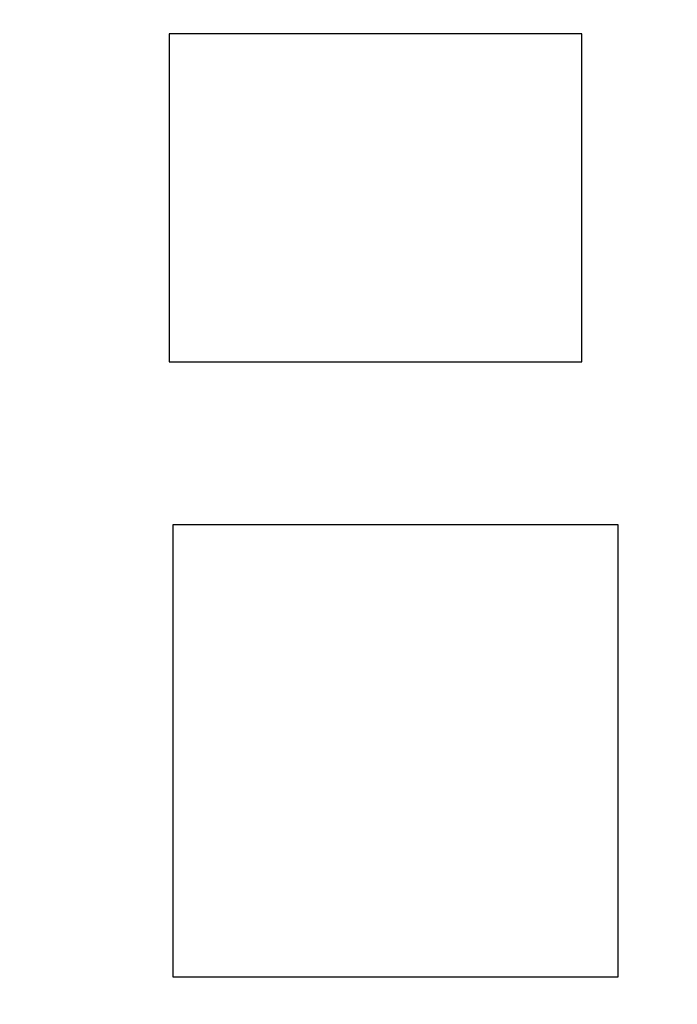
# Model space of a CAD drawing. Header units: millimetres. Extents: x -1 to 131, y 28 to 92.
# Tile 5 of 41: x 101.98 to 106.55, y 36.22 to 43.08. Entities that reach past the tile are written whole.
import ezdxf

# ---------------------------------------------------------------- set-up
doc = ezdxf.new("R2010")
doc.units = ezdxf.units.MM
doc.header["$LTSCALE"] = 1.21
doc.header["$MEASUREMENT"] = 0
doc.header["$PDMODE"] = 3
doc.header["$PDSIZE"] = 0.3125
doc.layers.get('0').update_dxf_attribs({"linetype": 'CONTINUOUS'})
doc.layers.get('DEFPOINTS').update_dxf_attribs({"linetype": 'CONTINUOUS'})
doc.layers.add('Dim', color=3, linetype='CONTINUOUS', lineweight=25)
doc.styles.get("Standard").update_dxf_attribs({"font": 'txt', "width": 0.8})
doc.dimstyles.get("Standard").update_dxf_attribs({"dimtxt": 0.15625, "dimasz": 0.1875, "dimexe": 0.125, "dimexo": 0.0625, "dimgap": 0.09, "dimtad": 0, "dimtih": 1, "dimtoh": 1, "dimzin": 4, "dimdsep": 46, "dimtxsty": 'Standard', "dimblk": '_FILLED', "dimblk1": '_FILLED', "dimblk2": '_FILLED', "dimcen": 0.09, "dimazin": 1, "dimtp": 0.01, "dimtm": 0.01, "dimtfac": 1, "dimtofl": 0, "dimtmove": 0, "dimatfit": 3, "dimldrblk": '_FILLED', "dimfxl": 1, "dimtolj": 1, "dimtzin": 4, "dimarcsym": 0})

# ---------------------------------------------------------------- blocks, each defined once
blk = doc.blocks.new('_FILLED')
at = {"color": 0, "linetype": 'ByBlock'}
blk.add_solid([(0, 0), (-1, 0.1667), (-1, -0.1667)], dxfattribs=at)
blk = doc.blocks.new('*D29')
at = {"color": 0, "linetype": 'ByBlock', "lineweight": -2}
for p, q in [((97.8973, 42.3652), (90.0561, 42.3652)), ((90.1811, 42.3652), (90.1811, 36.548)), ((90.1811, 27.6174), (90.1811, 33.4346)), ((106.4921, 27.6174), (90.0561, 27.6174))]:
    blk.add_line(p, q, dxfattribs=at)
at = {"layer": 'DEFPOINTS', "color": 0, "linetype": 'ByBlock'}
for p in [(97.9598, 42.3652), (106.5546, 27.6174)]:
    blk.add_point(p, dxfattribs=at)
at = {"color": 0, "linetype": 'ByBlock', "lineweight": -2}
for p, rotation in [((90.1811, 42.3652), 90), ((90.1811, 27.6174), 270)]:
    blk.add_blockref('_FILLED', p, dxfattribs=dict(at, rotation=rotation))
at = {"color": 0, "linetype": 'ByBlock', "lineweight": -2, "insert": (90.1811, 34.9913), "char_height": 1, "attachment_point": 5, "rotation": 90}
blk.add_mtext('\\A1;14.75', dxfattribs=at)
blk = doc.blocks.new('*D30')
at = {"color": 0, "linetype": 'ByBlock', "lineweight": -2}
for p, q in [((101.1223, 58.6652), (87.6348, 58.6652)), ((87.7598, 58.6652), (87.7598, 44.6313)), ((87.7598, 27.6174), (87.7598, 41.6513)), ((106.4921, 27.6174), (87.6348, 27.6174))]:
    blk.add_line(p, q, dxfattribs=at)
at = {"layer": 'DEFPOINTS', "color": 0, "linetype": 'ByBlock'}
for p in [(101.1848, 58.6652), (106.5546, 27.6174)]:
    blk.add_point(p, dxfattribs=at)
at = {"color": 0, "linetype": 'ByBlock', "lineweight": -2}
for p, rotation in [((87.7598, 58.6652), 90), ((87.7598, 27.6174), 270)]:
    blk.add_blockref('_FILLED', p, dxfattribs=dict(at, rotation=rotation))
at = {"color": 0, "linetype": 'ByBlock', "lineweight": -2, "insert": (87.7598, 43.1413), "char_height": 1, "attachment_point": 5, "rotation": 90}
blk.add_mtext('\\A1;31.05', dxfattribs=at)

msp = doc.modelspace()

# ---------------------------------------------------------------- linework, layer by layer
at = {"color": 7, "linetype": 'Continuous'}
for p, q in [((103.0176, 42.9799), (103.0176, 40.6939)), ((105.8904, 42.9799), (103.0176, 42.9799)), ((105.8904, 40.6939), (105.8904, 42.9799)), ((103.0176, 40.6939), (105.8904, 40.6939)), ((103.0428, 39.5588), (103.0428, 36.4088)), ((106.1428, 39.5588), (103.0428, 39.5588)), ((106.1428, 36.4088), (106.1428, 39.5588)), ((103.0428, 36.4088), (106.1428, 36.4088))]:
    msp.add_line(p, q, dxfattribs=at)

# ---------------------------------------------------------------- dimensions: what is measured, and where the dimension line sits
at = {"layer": 'Dim'}
for base, p2, picture, middle in [((87.7598, 58.6652), (101.1848, 58.6652), '*D30', (87.7598, 43.1413)), ((90.1811, 42.3652), (97.9598, 42.3652), '*D29', (90.1811, 34.9913))]:
    dim = msp.add_linear_dim(base=base, p1=(106.5546, 27.6174), p2=p2, angle=90, dimstyle='Standard', override={"dimtxt": 1, "dimasz": 1, "dimtih": 0, "dimtoh": 0, "dimzin": 0, "dimcen": 0.198, "dimadec": 0, "dimazin": 0, "dimtp": 0, "dimtm": 0, "dimtdec": 4, "dimtzin": 0}, dxfattribs=at)
    dim.commit()
    dim.dimension.update_dxf_attribs({"geometry": picture, "text_midpoint": middle})

doc.saveas('drawing.dxf')
